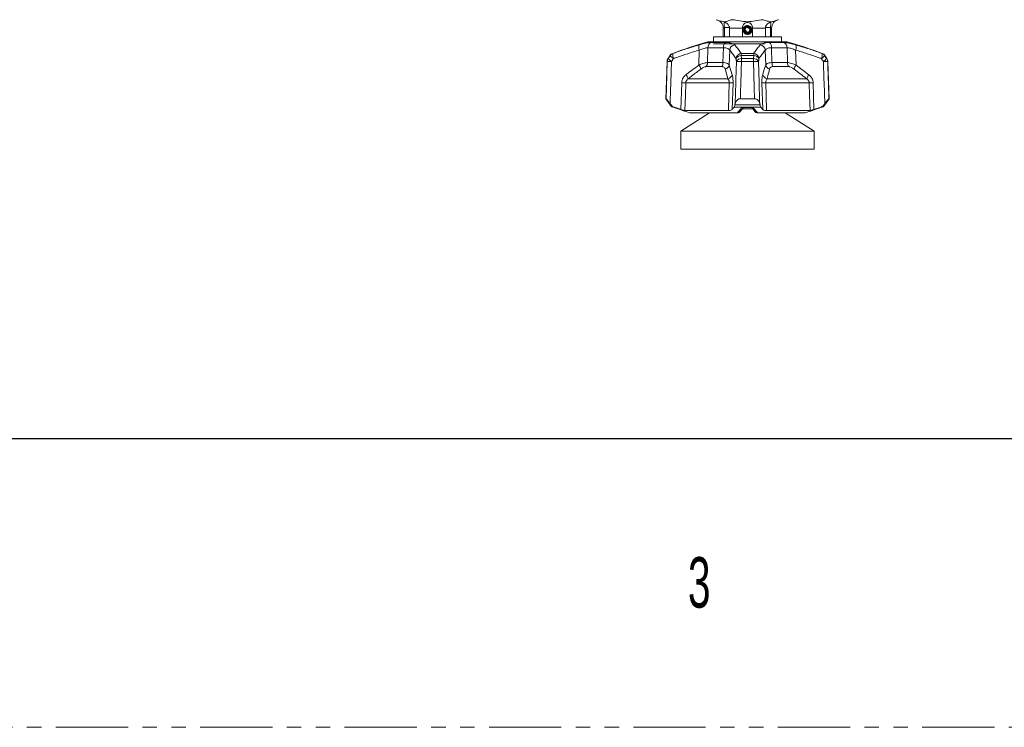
# Model space of a CAD drawing. Header units: millimetres. Extents: x 0 to 1118, y 0 to 864.
# Tile 155 of 256: x 708 to 795, y 0 to 62. Entities that reach past the tile are written whole.
import ezdxf

# ---------------------------------------------------------------- set-up
doc = ezdxf.new("R2010")
doc.units = ezdxf.units.MM
doc.linetypes.add('PHANTOM', pattern=[12.7, 6.35, -1.27, 1.27, -1.27, 1.27, -1.27])
doc.styles.add('SLDTEXTSTYLE1', font='TXT', dxfattribs={"width": 0.6})

msp = doc.modelspace()

# ---------------------------------------------------------------- linework, layer by layer
at = {"color": 7, "linetype": 'Continuous', "lineweight": 15}
for p, q in [((769.902, 61.51), (769.902, 60.748)), ((770.007, 61.51), (770.006, 61.561)), ((770.007, 60.748), (770.007, 61.51)), ((770.443, 61.561), (770.445, 61.51)), ((770.445, 61.51), (770.445, 60.748)), ((771.589, 60.748), (771.589, 61.51)), ((772.464, 61.51), (772.464, 60.748)), ((773.609, 61.51), (773.61, 61.561)), ((773.609, 60.748), (773.609, 61.51)), ((774.048, 61.561), (774.046, 61.51)), ((774.046, 61.51), (774.046, 60.748)), ((774.152, 60.748), (774.152, 61.51)), ((769.027, 60.748), (769.027, 60.311)), ((769.027, 60.748), (773.525, 60.748)), ((771.678, 61.326), (771.589, 61.324)), ((771.678, 61.326), (771.678, 61.327)), ((771.773, 61.323), (771.868, 61.323)), ((773.525, 60.748), (775.027, 60.748)), ((775.027, 60.311), (775.027, 60.748)), ((768.527, 60.311), (775.527, 60.311)), ((769.027, 60.123), (773.525, 60.123)), ((765.214, 59.092), (765.041, 58.84)), ((779.013, 58.84), (778.84, 59.092)), ((764.954, 58.575), (764.839, 55.295)), ((779.214, 55.295), (779.1, 58.575)), ((764.839, 55.295), (765.214, 54.749)), ((764.839, 55.295), (764.867, 55.295)), ((765.226, 54.854), (765.304, 54.749)), ((770.925, 54.749), (770.948, 54.854)), ((771.401, 55.295), (772.653, 55.295)), ((773.105, 54.854), (773.129, 54.749)), ((778.75, 54.749), (778.827, 54.854)), ((778.84, 54.749), (779.214, 55.295)), ((779.187, 55.295), (779.214, 55.295)), ((768.702, 54.061), (766.153, 52.448)), ((766.528, 54.264), (770.347, 54.264)), ((766.941, 54.061), (771.139, 54.061)), ((772.486, 54.417), (771.571, 54.417)), ((771.699, 54.524), (772.399, 54.524)), ((772.377, 54.54), (772.705, 54.139)), ((772.914, 54.061), (777.112, 54.061)), ((773.707, 54.264), (777.526, 54.264)), ((777.901, 52.448), (775.351, 54.061)), ((766.153, 52.448), (766.153, 50.861)), ((777.901, 52.448), (766.153, 52.448)), ((777.901, 50.861), (777.901, 52.448)), ((777.901, 50.861), (766.153, 50.861))]:
    msp.add_line(p, q, dxfattribs=at)
at = {"color": 9, "linetype": 'Continuous', "lineweight": 0}
for p, q in [((770.007, 61.51), (769.902, 61.51)), ((770.006, 61.561), (770.443, 61.561)), ((771.589, 61.51), (770.445, 61.51)), ((773.609, 61.51), (772.464, 61.51)), ((774.048, 61.561), (773.61, 61.561)), ((774.152, 61.51), (774.046, 61.51)), ((768.549, 59.784), (768.518, 58.476)), ((769.908, 59.784), (768.549, 59.784)), ((768.852, 60.245), (770.092, 60.245)), ((769.872, 58.476), (769.908, 59.784)), ((773.961, 60.245), (775.202, 60.245)), ((774.145, 59.784), (774.181, 58.476)), ((775.504, 59.784), (774.145, 59.784)), ((775.536, 58.476), (775.504, 59.784)), ((765.237, 59.092), (765.214, 59.092)), ((765.452, 59.278), (765.474, 59.278)), ((767.759, 58.258), (767.788, 59.571)), ((770.462, 59.571), (770.422, 58.258)), ((772.588, 59.092), (771.465, 59.092)), ((771.485, 59.278), (772.569, 59.278)), ((773.631, 58.258), (773.592, 59.571)), ((776.265, 59.571), (776.295, 58.258)), ((778.579, 59.278), (778.602, 59.278)), ((778.84, 59.092), (778.817, 59.092)), ((764.974, 58.575), (764.954, 58.575)), ((765.041, 58.84), (765.061, 58.84)), ((769.784, 58.118), (768.374, 58.118)), ((768.518, 58.476), (769.872, 58.476)), ((770.422, 58.258), (770.684, 57.407)), ((772.556, 58.575), (771.498, 58.575)), ((771.504, 58.84), (772.549, 58.84)), ((774.181, 58.476), (775.536, 58.476)), ((775.68, 58.118), (774.27, 58.118)), ((776.295, 58.258), (777.436, 57.407)), ((778.993, 58.84), (779.013, 58.84)), ((779.1, 58.575), (779.08, 58.575)), ((766.176, 54.353), (766.241, 56.693)), ((770.413, 56.693), (766.596, 56.693)), ((766.807, 57.05), (770.304, 57.05)), ((770.755, 56.693), (770.687, 54.353)), ((773.366, 54.353), (773.299, 56.693)), ((777.457, 56.693), (773.64, 56.693)), ((773.75, 57.05), (777.246, 57.05)), ((777.812, 56.693), (777.877, 54.353)), ((765.214, 54.749), (765.304, 54.749)), ((765.557, 54.563), (765.452, 54.563)), ((773.2, 54.563), (770.853, 54.563)), ((770.925, 54.749), (773.129, 54.749)), ((778.602, 54.563), (778.496, 54.563)), ((778.75, 54.749), (778.84, 54.749)), ((765.515, 54.54), (765.533, 54.54)), ((771.539, 54.54), (772.515, 54.54)), ((778.521, 54.54), (778.539, 54.54))]:
    msp.add_line(p, q, dxfattribs=at)
at = {"color": 7, "linetype": 'Continuous', "lineweight": 30}
msp.add_line((12.7, 25.4), (1104.9, 25.4), dxfattribs=at)
at = {"color": 7, "linetype": 'PHANTOM', "lineweight": 0}
msp.add_line((0, 0), (1117.6, 0), dxfattribs=at)
at = {"color": 9, "linetype": 'Continuous', "lineweight": 0, "flags": 128}
for points in [[(764.867, 55.295), (764.899, 56.295), (764.974, 58.575)], [(765.348, 58.575), (765.287, 56.715), (765.236, 55.144), (765.226, 54.854)], [(770.948, 54.854), (771, 56.715), (771.007, 57), (771.051, 58.575)], [(772.653, 55.295), (772.623, 56.295), (772.556, 58.575)], [(773.003, 58.575), (773.054, 56.715), (773.097, 55.144), (773.105, 54.854)], [(778.827, 54.854), (778.766, 56.715), (778.757, 57), (778.705, 58.575)], [(766.596, 56.693), (766.565, 55.592), (766.528, 54.264)], [(770.347, 54.264), (770.383, 55.592), (770.413, 56.693)], [(773.64, 56.693), (773.671, 55.592), (773.707, 54.264)], [(777.526, 54.264), (777.488, 55.592), (777.457, 56.693)]]:
    msp.add_lwpolyline(points, dxfattribs=at)
at = {"color": 7, "linetype": 'Continuous', "lineweight": 15}
for centre, radius, start, end in [((769.152, 61.51), 0.75, 0, 79.84036), ((772.027, 61.323), 0.349, 180, 179.45311), ((774.902, 61.51), 0.75, 100.16594, 180), ((782.899, 12.421), 50, 106.70547, 110.42322), ((761.154, 12.421), 50, 69.57678, 73.29453), ((765.626, 58.81), 0.5, 110.42322, 145.58702), ((778.427, 58.81), 0.5, 34.41298, 69.57678), ((765.453, 58.557), 0.5, 145.58702, 178), ((778.6, 58.557), 0.5, 2, 34.41298), ((765.626, 55.031), 0.5, 214.41298, 249.57678), ((782.899, 101.42), 50, 249.57678, 249.65351), ((761.154, 101.42), 50, 290.34649, 290.42322), ((778.427, 55.031), 0.5, 290.42322, 325.58702)]:
    msp.add_arc(centre, radius, start, end, dxfattribs=at)
at = {"color": 9, "linetype": 'Continuous', "lineweight": 0}
for centre, radius, start, end in [((768.391, 59.832), 0.657, 162.49134, 203.41069), ((769.043, 59.79), 0.494, 112.82282, 180.67193), ((770.464, 59.829), 0.558, 131.80426, 184.64612), ((770.984, 59.51), 0.525, 98.36588, 173.3354), ((773.07, 59.51), 0.525, 6.6646, 81.63412), ((773.589, 59.829), 0.558, 355.35388, 48.19574), ((775.01, 59.79), 0.494, 359.32807, 67.17718), ((775.663, 59.832), 0.657, 336.58931, 17.50866), ((765.649, 58.811), 0.499, 110.5039, 145.69581), ((766.019, 59.651), 0.961, 215.57524, 239.05744), ((766.055, 59.114), 0.603, 164.26485, 208.45273), ((771.539, 58.751), 0.53, 95.88948, 171.78796), ((771.488, 58.539), 0.553, 92.31446, 148.6768), ((772.823, 59.043), 1.359, 170.03354, 177.92726), ((771.231, 59.043), 1.359, 2.07274, 9.96646), ((772.514, 58.751), 0.53, 8.21204, 84.11052), ((772.566, 58.539), 0.553, 31.3232, 87.68554), ((777.999, 59.114), 0.603, 331.54727, 15.73515), ((778.035, 59.651), 0.961, 300.94256, 324.42476), ((778.405, 58.811), 0.499, 34.30419, 69.4961), ((765.474, 58.557), 0.501, 145.67047, 178.0118), ((765.161, 54.829), 3.751, 87.13649, 92.86351), ((765.834, 59.39), 0.949, 215.44691, 239.24419), ((766.932, 57.633), 1.037, 14.98922, 37.10144), ((767.98, 58.484), 0.538, 317.09698, 359.0511), ((769.126, 58.47), 0.746, 331.83652, 0.39922), ((769.926, 58.391), 0.514, 287.48723, 345.04819), ((771.525, 58.285), 0.555, 92.08216, 148.55966), ((771.274, 52.868), 5.712, 87.75836, 92.24164), ((777.092, 58.57), 5.594, 177.23285, 179.94925), ((766.961, 58.57), 5.594, 0.05075, 2.76715), ((772.529, 58.285), 0.555, 31.44034, 87.91784), ((772.779, 52.868), 5.712, 87.75836, 92.24164), ((774.128, 58.391), 0.514, 194.95181, 252.51277), ((774.927, 58.47), 0.746, 179.60078, 208.16348), ((776.074, 58.484), 0.538, 180.9489, 222.90302), ((777.122, 57.633), 1.037, 142.89856, 165.01078), ((778.22, 59.39), 0.949, 300.75581, 324.55309), ((778.893, 54.829), 3.751, 87.13649, 92.86351), ((778.579, 58.557), 0.501, 1.9882, 34.32953), ((765.909, 56.802), 0.932, 15.46111, 40.54465), ((770.186, 57.557), 0.52, 283.12518, 343.31786), ((773.868, 57.557), 0.52, 196.68214, 256.87482), ((778.145, 56.802), 0.932, 139.45535, 164.53889), ((766.419, 62.348), 5.658, 268.20235, 271.79765), ((770.584, 61.884), 5.195, 268.11499, 271.88501), ((773.469, 61.884), 5.195, 268.11499, 271.88501), ((777.635, 62.348), 5.658, 268.20235, 271.79765)]:
    msp.add_arc(centre, radius, start, end, dxfattribs=at)
at = {"color": 7, "linetype": 'Continuous', "lineweight": 15}
for points, knots in [([(769.284, 62.248), (769.407, 62.209), (769.654, 62.13), (770.01, 62.034), (770.342, 62.158), (770.551, 62.218), (770.655, 62.248)], [0, 0, 0, 0, 0.271626, 0.542687, 0.771111, 1, 1, 1, 1]), ([(770.006, 61.561), (770.003, 61.594), (769.998, 61.669), (769.981, 61.788), (769.965, 61.899), (769.969, 61.972), (770.006, 62.001), (770.065, 61.997), (770.153, 61.964), (770.262, 61.894), (770.365, 61.786), (770.428, 61.669), (770.439, 61.592), (770.443, 61.561)], [0, 0, 0, 0, 0.068837, 0.15561, 0.274919, 0.395619, 0.471778, 0.548294, 0.619144, 0.728704, 0.841176, 0.935, 1, 1, 1, 1]), ([(770.655, 62.248), (770.663, 62.248), (770.897, 62.226), (771.349, 62.136), (772.03, 62.034), (772.715, 62.144), (773.17, 62.214), (773.398, 62.248)], [0, 0, 0, 0, 0.008502, 0.254465, 0.500012, 0.749258, 1, 1, 1, 1]), ([(771.589, 61.561), (771.592, 61.594), (771.597, 61.669), (771.645, 61.788), (771.735, 61.899), (771.857, 61.972), (771.985, 62.001), (772.096, 61.997), (772.212, 61.964), (772.323, 61.894), (772.41, 61.786), (772.457, 61.669), (772.462, 61.592), (772.464, 61.561)], [0, 0, 0, 0, 0.068837, 0.15561, 0.274919, 0.395619, 0.471778, 0.548294, 0.619144, 0.728704, 0.841176, 0.935, 1, 1, 1, 1]), ([(771.678, 61.323), (771.68, 61.281), (771.685, 61.199), (771.746, 61.088), (771.836, 61.004), (771.952, 60.954), (772.079, 60.945), (772.203, 60.978), (772.311, 61.053), (772.39, 61.16), (772.428, 61.289), (772.422, 61.425), (772.371, 61.553), (772.279, 61.658), (772.155, 61.727), (772.015, 61.752), (771.872, 61.729), (771.742, 61.659), (771.645, 61.548), (771.597, 61.447), (771.591, 61.387), (771.589, 61.376)], [0, 0, 0, 0, 0.051575, 0.101191, 0.151473, 0.202378, 0.253928, 0.30615, 0.359072, 0.412736, 0.467144, 0.522168, 0.57781, 0.634095, 0.691052, 0.748714, 0.807123, 0.866289, 0.926071, 0.986466, 1, 1, 1, 1]), ([(771.589, 61.51), (771.589, 61.517), (771.589, 61.534), (771.589, 61.551), (771.589, 61.561)], [0, 0, 0, 0, 0.413702, 1, 1, 1, 1]), ([(771.868, 61.323), (771.868, 61.307), (771.868, 61.275), (771.886, 61.229), (771.916, 61.188), (771.958, 61.158), (772.009, 61.141), (772.063, 61.139), (772.117, 61.153), (772.166, 61.183), (772.205, 61.228), (772.229, 61.282), (772.237, 61.343), (772.226, 61.405), (772.197, 61.462), (772.152, 61.509), (772.094, 61.542), (772.028, 61.557), (771.959, 61.552), (771.893, 61.526), (771.837, 61.481), (771.795, 61.421), (771.772, 61.35), (771.771, 61.274), (771.792, 61.2), (771.835, 61.134), (771.896, 61.082), (771.971, 61.05), (772.053, 61.041), (772.135, 61.057), (772.211, 61.096), (772.273, 61.157), (772.315, 61.234), (772.335, 61.331), (772.319, 61.443), (772.256, 61.55), (772.154, 61.626), (772.029, 61.657), (771.898, 61.638), (771.784, 61.57), (771.7, 61.461), (771.685, 61.372), (771.678, 61.327)], [0, 0, 0, 0, 0.014899, 0.03018, 0.045874, 0.062009, 0.078556, 0.095485, 0.112826, 0.130608, 0.148803, 0.16738, 0.186368, 0.205798, 0.22564, 0.245864, 0.2665, 0.287578, 0.309067, 0.330939, 0.353222, 0.375947, 0.399084, 0.422602, 0.446533, 0.470905, 0.495689, 0.520855, 0.546432, 0.572452, 0.598883, 0.625696, 0.652921, 0.680588, 0.717994, 0.75613, 0.794997, 0.834593, 0.874919, 0.915976, 0.957625, 1, 1, 1, 1]), ([(771.773, 61.323), (771.773, 61.298), (771.775, 61.247), (771.805, 61.175), (771.855, 61.113), (771.921, 61.068), (772, 61.044), (772.083, 61.044), (772.163, 61.068), (772.235, 61.116), (772.29, 61.183), (772.324, 61.264), (772.333, 61.354), (772.315, 61.443), (772.271, 61.524), (772.205, 61.59), (772.121, 61.635), (772.027, 61.654), (771.929, 61.644), (771.838, 61.605), (771.761, 61.541), (771.697, 61.447), (771.685, 61.368), (771.678, 61.323)], [0, 0, 0, 0, 0.039849, 0.080388, 0.121617, 0.163541, 0.206158, 0.249465, 0.293463, 0.338155, 0.383541, 0.429617, 0.476384, 0.523845, 0.572, 0.620845, 0.670381, 0.720611, 0.771536, 0.823151, 0.875456, 0.928456, 1, 1, 1, 1]), ([(772.464, 61.561), (772.464, 61.551), (772.464, 61.534), (772.464, 61.517), (772.464, 61.51)], [0, 0, 0, 0, 0.586298, 1, 1, 1, 1]), ([(773.398, 62.248), (773.522, 62.209), (773.768, 62.13), (774.124, 62.034), (774.457, 62.158), (774.666, 62.218), (774.77, 62.248)], [0, 0, 0, 0, 0.271626, 0.542687, 0.771111, 1, 1, 1, 1]), ([(773.61, 61.561), (773.615, 61.594), (773.626, 61.669), (773.69, 61.788), (773.797, 61.899), (773.915, 61.972), (774.005, 62.001), (774.057, 61.997), (774.086, 61.964), (774.087, 61.894), (774.072, 61.786), (774.056, 61.669), (774.05, 61.592), (774.048, 61.561)], [0, 0, 0, 0, 0.068837, 0.15561, 0.274919, 0.395619, 0.471778, 0.548294, 0.619144, 0.728704, 0.841176, 0.935, 1, 1, 1, 1]), ([(771.657, 61.317), (771.657, 61.294), (771.655, 61.231), (771.698, 61.132), (771.776, 61.036), (771.867, 60.975), (771.93, 60.965), (771.951, 60.962)], [0, 0, 0, 0, 0.132563, 0.374329, 0.620881, 0.873556, 1, 1, 1, 1]), ([(765.226, 54.854), (765.157, 54.948), (765.056, 55.084), (764.946, 55.218), (764.887, 55.283), (764.873, 55.291), (764.867, 55.295)], [0, 0, 0, 0, 0.455736, 0.663828, 0.840546, 1, 1, 1, 1]), ([(765.304, 54.749), (765.344, 54.704), (765.416, 54.622), (765.514, 54.581), (765.557, 54.563)], [0, 0, 0, 0, 0.558816, 1, 1, 1, 1]), ([(765.557, 54.563), (765.592, 54.551), (765.715, 54.508), (765.921, 54.438), (766.093, 54.381), (766.176, 54.353)], [0, 0, 0, 0, 0.168844, 0.594697, 1, 1, 1, 1]), ([(770.687, 54.353), (770.71, 54.381), (770.765, 54.449), (770.82, 54.521), (770.853, 54.563)], [0, 0, 0, 0, 0.406082, 1, 1, 1, 1]), ([(770.853, 54.563), (770.868, 54.588), (770.895, 54.632), (770.916, 54.714), (770.925, 54.749)], [0, 0, 0, 0, 0.576857, 1, 1, 1, 1]), ([(771.401, 55.295), (771.359, 55.291), (771.276, 55.283), (771.154, 55.216), (771.02, 55.081), (770.976, 54.942), (770.948, 54.854)], [0, 0, 0, 0, 0.161654, 0.322164, 0.570665, 1, 1, 1, 1]), ([(773.105, 54.854), (773.076, 54.948), (773.032, 55.084), (772.896, 55.218), (772.78, 55.283), (772.694, 55.291), (772.653, 55.295)], [0, 0, 0, 0, 0.455736, 0.663828, 0.840546, 1, 1, 1, 1]), ([(773.129, 54.749), (773.141, 54.704), (773.162, 54.622), (773.189, 54.581), (773.2, 54.563)], [0, 0, 0, 0, 0.558816, 1, 1, 1, 1]), ([(773.2, 54.563), (773.21, 54.551), (773.243, 54.508), (773.298, 54.438), (773.344, 54.381), (773.366, 54.353)], [0, 0, 0, 0, 0.168844, 0.594697, 1, 1, 1, 1]), ([(777.877, 54.353), (777.961, 54.381), (778.168, 54.449), (778.374, 54.521), (778.496, 54.563)], [0, 0, 0, 0, 0.406082, 1, 1, 1, 1]), ([(778.496, 54.563), (778.553, 54.588), (778.651, 54.632), (778.721, 54.714), (778.75, 54.749)], [0, 0, 0, 0, 0.5768574, 1, 1, 1, 1]), ([(779.187, 55.295), (779.18, 55.291), (779.167, 55.283), (779.107, 55.216), (778.995, 55.081), (778.892, 54.942), (778.827, 54.854)], [0, 0, 0, 0, 0.161654, 0.322164, 0.570665, 1, 1, 1, 1]), ([(765.533, 54.54), (765.791, 54.448), (766.258, 54.281), (766.73, 54.129), (766.941, 54.061)], [0, 0, 0, 0, 0.552212, 1, 1, 1, 1]), ([(766.528, 54.264), (766.507, 54.266), (766.466, 54.27), (766.348, 54.3), (766.245, 54.331), (766.185, 54.351), (766.176, 54.353)], [0, 0, 0, 0, 0.312228, 0.624137, 0.944904, 1, 1, 1, 1]), ([(770.687, 54.353), (770.667, 54.337), (770.628, 54.303), (770.505, 54.27), (770.399, 54.266), (770.347, 54.264)], [0, 0, 0, 0, 0.336652, 0.673851, 1, 1, 1, 1]), ([(771.174, 54.061), (771.165, 54.061), (771.154, 54.061), (771.142, 54.061), (771.139, 54.061)], [0, 0, 0, 0, 0.766134, 1, 1, 1, 1]), ([(771.174, 54.061), (771.201, 54.064), (771.254, 54.07), (771.314, 54.102), (771.337, 54.133), (771.344, 54.142)], [0, 0, 0, 0, 0.408641, 0.8172045, 1, 1, 1, 1]), ([(771.348, 54.139), (771.375, 54.169), (771.486, 54.295), (771.594, 54.436), (771.676, 54.543)], [0, 0, 0, 0, 0.242376, 1, 1, 1, 1]), ([(771.643, 54.528), (771.663, 54.525), (771.683, 54.522), (771.701, 54.528), (771.702, 54.528)], [0, 0, 0, 0, 0.969349, 1, 1, 1, 1]), ([(772.879, 54.061), (772.853, 54.064), (772.8, 54.07), (772.74, 54.102), (772.716, 54.133), (772.709, 54.143)], [0, 0, 0, 0, 0.4072912, 0.8145052, 1, 1, 1, 1]), ([(772.914, 54.061), (772.905, 54.061), (772.893, 54.061), (772.882, 54.061), (772.879, 54.061)], [0, 0, 0, 0, 0.766303, 1, 1, 1, 1]), ([(773.707, 54.264), (773.657, 54.266), (773.556, 54.27), (773.44, 54.3), (773.386, 54.331), (773.369, 54.351), (773.366, 54.353)], [0, 0, 0, 0, 0.312228, 0.624137, 0.944904, 1, 1, 1, 1]), ([(777.112, 54.061), (777.324, 54.129), (777.795, 54.281), (778.263, 54.448), (778.521, 54.54)], [0, 0, 0, 0, 0.447788, 1, 1, 1, 1]), ([(777.877, 54.353), (777.825, 54.337), (777.72, 54.303), (777.592, 54.27), (777.548, 54.266), (777.526, 54.264)], [0, 0, 0, 0, 0.336652, 0.673851, 1, 1, 1, 1])]:
    msp.add_open_spline(points, degree=3, knots=knots, dxfattribs=at)
at = {"color": 9, "linetype": 'Continuous', "lineweight": 0}
for points, knots in [([(765.474, 59.278), (765.557, 59.308), (765.976, 59.459), (766.737, 59.72), (767.422, 59.926), (767.765, 60.029)], [0, 0, 0, 0, 0.10922, 0.554207, 1, 1, 1, 1]), ([(767.765, 60.029), (767.974, 60.086), (768.371, 60.195), (768.704, 60.243), (768.832, 60.245), (768.852, 60.245)], [0, 0, 0, 0, 0.487113, 0.923782, 1, 1, 1, 1]), ([(768.549, 59.784), (768.536, 59.784), (768.447, 59.783), (768.208, 59.734), (767.935, 59.628), (767.788, 59.571)], [0, 0, 0, 0, 0.074321, 0.503741, 1, 1, 1, 1]), ([(770.462, 59.571), (770.443, 59.597), (770.389, 59.669), (770.22, 59.763), (770.012, 59.777), (769.908, 59.784)], [0, 0, 0, 0, 0.219476, 0.612439, 1, 1, 1, 1]), ([(770.092, 60.245), (770.243, 60.237), (770.542, 60.222), (770.796, 60.129), (770.878, 60.055), (770.907, 60.029)], [0, 0, 0, 0, 0.3959631, 0.7869012, 1, 1, 1, 1]), ([(770.907, 60.029), (770.995, 59.926), (771.17, 59.72), (771.361, 59.459), (771.464, 59.308), (771.485, 59.278)], [0, 0, 0, 0, 0.445793, 0.89078, 1, 1, 1, 1]), ([(772.569, 59.278), (772.589, 59.308), (772.693, 59.459), (772.884, 59.72), (773.059, 59.926), (773.146, 60.029)], [0, 0, 0, 0, 0.10922, 0.554207, 1, 1, 1, 1]), ([(773.146, 60.029), (773.225, 60.086), (773.376, 60.195), (773.728, 60.243), (773.931, 60.245), (773.961, 60.245)], [0, 0, 0, 0, 0.487113, 0.923782, 1, 1, 1, 1]), ([(774.145, 59.784), (774.125, 59.784), (773.984, 59.783), (773.741, 59.734), (773.644, 59.628), (773.592, 59.571)], [0, 0, 0, 0, 0.074321, 0.503741, 1, 1, 1, 1]), ([(775.202, 60.245), (775.313, 60.237), (775.534, 60.222), (775.935, 60.129), (776.197, 60.055), (776.289, 60.029)], [0, 0, 0, 0, 0.395963, 0.786901, 1, 1, 1, 1]), ([(776.265, 59.571), (776.2, 59.597), (776.019, 59.669), (775.737, 59.763), (775.581, 59.777), (775.504, 59.784)], [0, 0, 0, 0, 0.219476, 0.612439, 1, 1, 1, 1]), ([(776.289, 60.029), (776.632, 59.926), (777.316, 59.72), (778.077, 59.459), (778.497, 59.308), (778.579, 59.278)], [0, 0, 0, 0, 0.445793, 0.89078, 1, 1, 1, 1]), ([(765.061, 58.84), (765.103, 58.901), (765.162, 58.985), (765.221, 59.069), (765.237, 59.092)], [0, 0, 0, 0, 0.72895, 1, 1, 1, 1]), ([(767.788, 59.571), (767.45, 59.469), (766.773, 59.265), (766.021, 59.006), (765.606, 58.857), (765.524, 58.827)], [0, 0, 0, 0, 0.445417, 0.890659, 1, 1, 1, 1]), ([(771.015, 58.827), (770.995, 58.857), (770.895, 59.006), (770.711, 59.265), (770.545, 59.469), (770.462, 59.571)], [0, 0, 0, 0, 0.109341, 0.554583, 1, 1, 1, 1]), ([(771.465, 59.092), (771.469, 59.069), (771.482, 58.985), (771.495, 58.901), (771.504, 58.84)], [0, 0, 0, 0, 0.27105, 1, 1, 1, 1]), ([(772.549, 58.84), (772.559, 58.901), (772.572, 58.985), (772.585, 59.069), (772.588, 59.092)], [0, 0, 0, 0, 0.72895, 1, 1, 1, 1]), ([(773.592, 59.571), (773.508, 59.469), (773.342, 59.265), (773.159, 59.006), (773.058, 58.857), (773.038, 58.827)], [0, 0, 0, 0, 0.445417, 0.8906595, 1, 1, 1, 1]), ([(778.529, 58.827), (778.447, 58.857), (778.033, 59.006), (777.281, 59.265), (776.604, 59.469), (776.265, 59.571)], [0, 0, 0, 0, 0.109341, 0.554583, 1, 1, 1, 1]), ([(778.817, 59.092), (778.833, 59.069), (778.891, 58.985), (778.95, 58.901), (778.993, 58.84)], [0, 0, 0, 0, 0.27105, 1, 1, 1, 1]), ([(765.524, 58.827), (765.509, 58.804), (765.45, 58.72), (765.391, 58.636), (765.348, 58.575)], [0, 0, 0, 0, 0.271012, 1, 1, 1, 1]), ([(766.617, 57.407), (766.632, 57.419), (767.008, 57.71), (767.391, 57.99), (767.759, 58.258)], [0, 0, 0, 0, 0.039661, 1, 1, 1, 1]), ([(767.759, 58.258), (767.875, 58.305), (768.079, 58.386), (768.341, 58.46), (768.458, 58.47), (768.518, 58.476)], [0, 0, 0, 0, 0.395387, 0.691753, 1, 1, 1, 1]), ([(768.374, 58.118), (768.34, 58.113), (768.271, 58.103), (768.115, 58.026), (768.001, 57.947), (767.933, 57.901)], [0, 0, 0, 0, 0.2875, 0.579133, 1, 1, 1, 1]), ([(770.08, 57.901), (770.059, 57.952), (770.024, 58.037), (769.908, 58.108), (769.821, 58.115), (769.784, 58.118)], [0, 0, 0, 0, 0.4646405, 0.7701578, 1, 1, 1, 1]), ([(769.872, 58.476), (769.939, 58.472), (770.091, 58.464), (770.302, 58.398), (770.378, 58.31), (770.422, 58.258)], [0, 0, 0, 0, 0.247164, 0.561326, 1, 1, 1, 1]), ([(771.051, 58.575), (771.042, 58.636), (771.03, 58.72), (771.018, 58.804), (771.015, 58.827)], [0, 0, 0, 0, 0.728988, 1, 1, 1, 1]), ([(771.498, 58.575), (771.488, 58.242), (771.456, 57.149), (771.423, 56.056), (771.401, 55.295)], [0, 0, 0, 0, 0.304645, 1, 1, 1, 1]), ([(773.038, 58.827), (773.035, 58.804), (773.023, 58.72), (773.011, 58.636), (773.003, 58.575)], [0, 0, 0, 0, 0.271012, 1, 1, 1, 1]), ([(773.369, 57.407), (773.373, 57.419), (773.458, 57.71), (773.547, 57.99), (773.631, 58.258)], [0, 0, 0, 0, 0.039661, 1, 1, 1, 1]), ([(773.631, 58.258), (773.67, 58.305), (773.738, 58.386), (773.936, 58.46), (774.099, 58.47), (774.181, 58.476)], [0, 0, 0, 0, 0.395387, 0.691753, 1, 1, 1, 1]), ([(774.27, 58.118), (774.223, 58.113), (774.13, 58.103), (774.024, 58.026), (773.992, 57.947), (773.973, 57.901)], [0, 0, 0, 0, 0.2875, 0.579133, 1, 1, 1, 1]), ([(775.536, 58.476), (775.583, 58.472), (775.689, 58.464), (775.944, 58.398), (776.166, 58.31), (776.295, 58.258)], [0, 0, 0, 0, 0.247164, 0.561326, 1, 1, 1, 1]), ([(776.12, 57.901), (776.046, 57.952), (775.922, 58.037), (775.768, 58.108), (775.706, 58.115), (775.68, 58.118)], [0, 0, 0, 0, 0.4646405, 0.7701578, 1, 1, 1, 1]), ([(778.705, 58.575), (778.662, 58.636), (778.604, 58.72), (778.545, 58.804), (778.529, 58.827)], [0, 0, 0, 0, 0.728988, 1, 1, 1, 1]), ([(779.08, 58.575), (779.091, 58.242), (779.127, 57.149), (779.162, 56.056), (779.187, 55.295)], [0, 0, 0, 0, 0.304645, 1, 1, 1, 1]), ([(766.617, 57.407), (766.558, 57.355), (766.425, 57.237), (766.28, 56.99), (766.254, 56.792), (766.241, 56.693)], [0, 0, 0, 0, 0.289426, 0.644444, 1, 1, 1, 1]), ([(767.933, 57.901), (767.668, 57.705), (767.305, 57.437), (766.933, 57.149), (766.822, 57.062), (766.807, 57.05)], [0, 0, 0, 0, 0.699894, 0.960207, 1, 1, 1, 1]), ([(770.304, 57.05), (770.301, 57.062), (770.226, 57.351), (770.152, 57.632), (770.08, 57.901)], [0, 0, 0, 0, 0.039794, 1, 1, 1, 1]), ([(770.755, 56.693), (770.756, 56.753), (770.758, 56.922), (770.737, 57.187), (770.702, 57.334), (770.684, 57.407)], [0, 0, 0, 0, 0.2175479, 0.6095208, 1, 1, 1, 1]), ([(773.369, 57.407), (773.356, 57.355), (773.326, 57.237), (773.298, 56.99), (773.298, 56.792), (773.299, 56.693)], [0, 0, 0, 0, 0.289426, 0.644444, 1, 1, 1, 1]), ([(773.973, 57.901), (773.921, 57.705), (773.85, 57.437), (773.775, 57.149), (773.753, 57.062), (773.75, 57.05)], [0, 0, 0, 0, 0.699894, 0.960207, 1, 1, 1, 1]), ([(777.246, 57.05), (777.231, 57.062), (776.861, 57.351), (776.483, 57.632), (776.12, 57.901)], [0, 0, 0, 0, 0.039794, 1, 1, 1, 1]), ([(777.812, 56.693), (777.807, 56.753), (777.791, 56.922), (777.674, 57.187), (777.515, 57.334), (777.436, 57.407)], [0, 0, 0, 0, 0.217548, 0.609521, 1, 1, 1, 1]), ([(766.807, 57.05), (766.774, 57.024), (766.702, 56.969), (766.643, 56.879), (766.606, 56.785), (766.601, 56.735), (766.596, 56.693)], [0, 0, 0, 0, 0.311999, 0.665265, 0.720964, 1, 1, 1, 1]), ([(770.304, 57.05), (770.33, 57.015), (770.373, 56.955), (770.402, 56.852), (770.414, 56.769), (770.413, 56.723), (770.413, 56.693)], [0, 0, 0, 0, 0.415107, 0.693744, 0.796919, 1, 1, 1, 1]), ([(773.75, 57.05), (773.73, 57.024), (773.688, 56.969), (773.658, 56.879), (773.641, 56.785), (773.641, 56.735), (773.64, 56.693)], [0, 0, 0, 0, 0.311999, 0.665265, 0.720964, 1, 1, 1, 1]), ([(777.246, 57.05), (777.291, 57.015), (777.366, 56.955), (777.423, 56.852), (777.451, 56.769), (777.455, 56.723), (777.457, 56.693)], [0, 0, 0, 0, 0.415107, 0.693744, 0.796919, 1, 1, 1, 1]), ([(771.139, 54.061), (771.199, 54.129), (771.333, 54.281), (771.466, 54.448), (771.539, 54.54)], [0, 0, 0, 0, 0.447788, 1, 1, 1, 1]), ([(771.539, 54.54), (771.539, 54.539), (771.558, 54.534), (771.594, 54.526), (771.627, 54.527), (771.643, 54.528)], [0, 0, 0, 0, 0.016217, 0.529423, 1, 1, 1, 1]), ([(771.675, 54.537), (771.67, 54.531), (771.655, 54.511), (771.618, 54.503), (771.577, 54.514), (771.549, 54.532), (771.539, 54.539), (771.539, 54.54)], [0, 0, 0, 0, 0.128461, 0.429749, 0.804232, 0.994001, 1, 1, 1, 1]), ([(772.515, 54.54), (772.514, 54.539), (772.505, 54.532), (772.477, 54.514), (772.435, 54.503), (772.398, 54.511), (772.381, 54.533), (772.376, 54.541)], [0, 0, 0, 0, 0.005848, 0.19084, 0.555896, 0.8496, 1, 1, 1, 1]), ([(772.399, 54.528), (772.419, 54.527), (772.456, 54.525), (772.495, 54.534), (772.514, 54.539), (772.515, 54.54)], [0, 0, 0, 0, 0.523109, 0.985392, 1, 1, 1, 1]), ([(772.515, 54.54), (772.588, 54.448), (772.721, 54.281), (772.855, 54.129), (772.914, 54.061)], [0, 0, 0, 0, 0.552474, 1, 1, 1, 1])]:
    msp.add_open_spline(points, degree=3, knots=knots, dxfattribs=at)

# ---------------------------------------------------------------- texts
at = {"color": 7, "linetype": 'Continuous', "lineweight": 0, "insert": (766.794, 14.973), "char_height": 4.445, "attachment_point": 1, "style": 'SLDTEXTSTYLE1'}
msp.add_mtext('3', dxfattribs=at)

doc.saveas('drawing.dxf')
